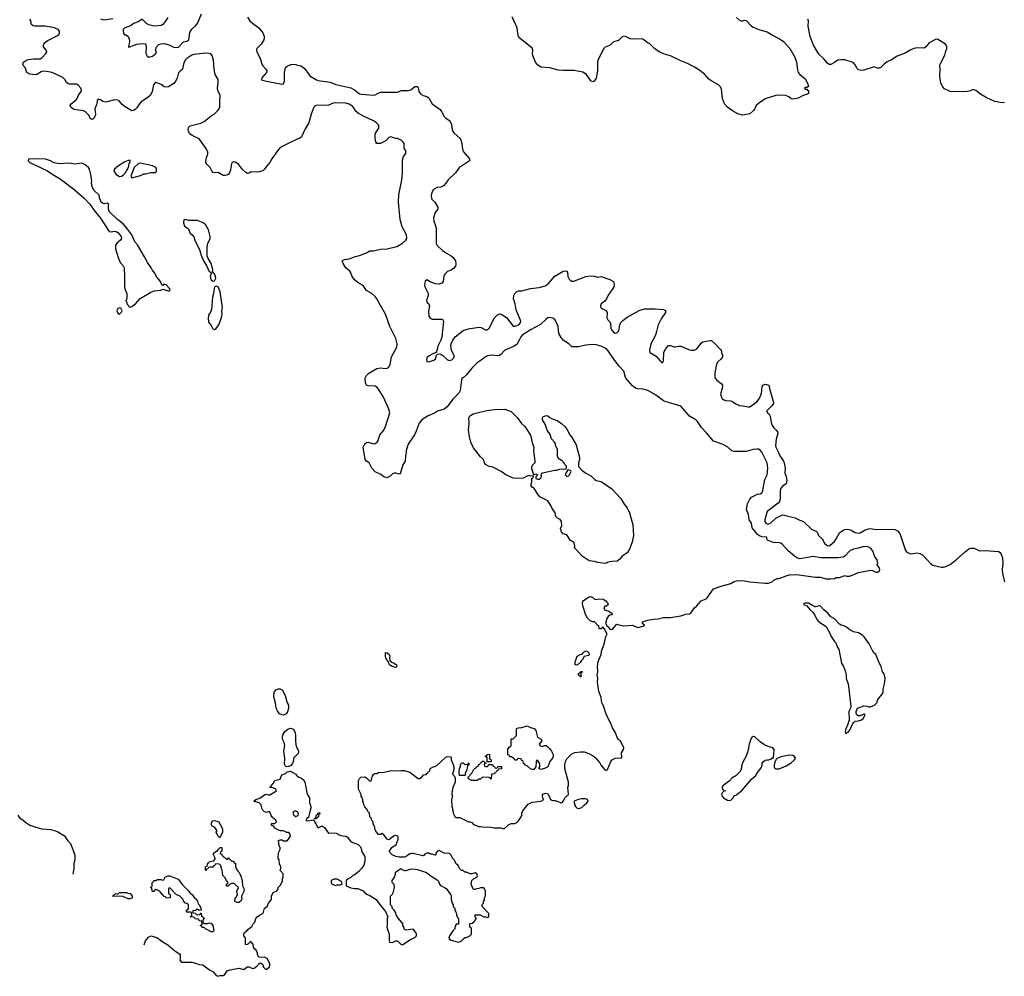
# Model space of a CAD drawing. Header units: inches. Extents: x 1793441 to 1900654, y 320892 to 470514.
# Tile 3 of 99: x 1816792 to 1828199, y 363062 to 374143. Entities that reach past the tile are written whole.
import ezdxf

# ---------------------------------------------------------------- set-up
doc = ezdxf.new("R2010")
doc.units = ezdxf.units.IN
doc.header["$MEASUREMENT"] = 0
for name, color, linetype in [('B8316', 7, 'Continuous'), ('B8317', 7, 'Continuous'), ('B8326', 7, 'Continuous'), ('B8327', 7, 'Continuous')]:
    doc.layers.add(name, color=color, linetype=linetype)

msp = doc.modelspace()

# ---------------------------------------------------------------- linework, layer by layer
at = {"layer": 'B8316', "color": 5, "elevation": 240}
for points in [[(1819850, 366088), (1819830, 366090), (1819802, 366102), (1819777, 366137), (1819764, 366170), (1819756, 366230), (1819738, 366298), (1819735, 366330), (1819742, 366358), (1819761, 366379), (1819790, 366392), (1819811, 366392), (1819836, 366376), (1819869, 366310), (1819889, 366230), (1819903, 366210), (1819908, 366190), (1819908, 366170), (1819896, 366124), (1819879, 366101)], [(1819110, 364666), (1819088, 364688), (1819068, 364730), (1819076, 364744), (1819076, 364756), (1819048, 364788), (1819023, 364803), (1819010, 364826), (1819022, 364858), (1819030, 364862), (1819050, 364865), (1819094, 364854), (1819112, 364830), (1819142, 364770), (1819142, 364730)], [(1819190, 364414), (1819202, 364418), (1819207, 364433), (1819213, 364433), (1819218, 364418), (1819230, 364414), (1819250, 364394), (1819270, 364394), (1819278, 364378), (1819294, 364370), (1819294, 364330), (1819304, 364304), (1819320, 364280), (1819332, 364270), (1819350, 364234), (1819371, 364171), (1819372, 364110), (1819391, 364070), (1819390, 364046), (1819362, 363990), (1819364, 363956), (1819350, 363928), (1819330, 363918), (1819310, 363918), (1819286, 363930), (1819288, 363970), (1819300, 363980), (1819315, 364005), (1819309, 364050), (1819326, 364090), (1819286, 364130), (1819270, 364138), (1819244, 364136), (1819218, 364122), (1819210, 364106), (1819187, 364107), (1819186, 364130), (1819202, 364138), (1819206, 364150), (1819186, 364170), (1819170, 364206), (1819146, 364230), (1819138, 364290), (1819128, 364308), (1819127, 364327), (1819118, 364350), (1819110, 364358), (1819090, 364366), (1819058, 364362), (1819053, 364347), (1819038, 364342), (1819032, 364328), (1818993, 364327), (1818978, 364322), (1818970, 364306), (1818958, 364302), (1818953, 364287), (1818946, 364290), (1818946, 364330), (1818962, 364338), (1818970, 364374), (1818982, 364378), (1818990, 364392), (1819042, 364398), (1819056, 364424), (1819058, 364430), (1819038, 364470), (1819038, 364490), (1819074, 364514), (1819086, 364514), (1819090, 364534), (1819102, 364538), (1819110, 364554), (1819130, 364554), (1819134, 364550), (1819134, 364510), (1819118, 364502), (1819114, 364490), (1819133, 364473), (1819138, 364458), (1819153, 364453), (1819158, 364438), (1819173, 364433)], [(1818870, 363826), (1818856, 363836), (1818842, 363838), (1818830, 363826), (1818798, 363822), (1818794, 363810), (1818798, 363798), (1818830, 363794), (1818838, 363778), (1818850, 363774), (1818882, 363778), (1818887, 363793), (1818894, 363794), (1818898, 363758), (1818910, 363754), (1818918, 363738), (1818934, 363730), (1818918, 363722), (1818914, 363710), (1818918, 363678), (1818930, 363674), (1818970, 363674), (1818990, 363682), (1819010, 363678), (1819031, 363649), (1819042, 363590), (1819030, 363578), (1819010, 363578), (1818946, 363610), (1818930, 363626), (1818907, 363627), (1818902, 363642), (1818886, 363646), (1818887, 363653), (1818902, 363658), (1818906, 363670), (1818902, 363702), (1818870, 363706), (1818862, 363722), (1818830, 363726), (1818810, 363746), (1818766, 363750), (1818782, 363758), (1818786, 363770), (1818782, 363802), (1818770, 363806), (1818730, 363806), (1818726, 363810), (1818726, 363830), (1818742, 363838), (1818746, 363850), (1818746, 363890), (1818727, 363907), (1818706, 363910), (1818702, 363922), (1818688, 363928), (1818686, 363950), (1818646, 363990), (1818606, 364010), (1818530, 364086), (1818518, 364082), (1818514, 364070), (1818514, 364030), (1818518, 364018), (1818534, 364010), (1818534, 363970), (1818490, 363966), (1818482, 363982), (1818467, 363987), (1818420, 364040), (1818396, 364056), (1818370, 364066), (1818358, 364062), (1818350, 364046), (1818330, 364046), (1818326, 364050), (1818322, 364082), (1818306, 364090), (1818322, 364098), (1818326, 364110), (1818326, 364150), (1818342, 364158), (1818346, 364170), (1818370, 364171), (1818390, 364182), (1818430, 364182), (1818450, 364174), (1818462, 364178), (1818478, 364210), (1818510, 364224), (1818530, 364225), (1818626, 364186), (1818680, 364120), (1818752, 364050), (1818765, 364025), (1818790, 364011), (1818815, 363975), (1818830, 363962), (1818850, 363932), (1818860, 363900), (1818871, 363890), (1818890, 363854), (1818893, 363827)], [(1818050, 363958), (1817987, 363987), (1817869, 363990), (1817882, 363998), (1817886, 364010), (1817910, 364022), (1817930, 364014), (1817950, 364032), (1818030, 364032), (1818044, 364024), (1818070, 364022), (1818077, 364017), (1818094, 363990), (1818094, 363970), (1818090, 363966), (1818070, 363958)]]:
    msp.add_lwpolyline(points, close=True, dxfattribs=at)
for points in [[(1820000, 365624), (1819965, 365590), (1819964, 365564), (1819954, 365526), (1819930, 365502), (1819890, 365488), (1819870, 365498), (1819860, 365520), (1819864, 365590), (1819853, 365670), (1819865, 365735), (1819857, 365770), (1819838, 365810), (1819835, 365830), (1819842, 365858), (1819864, 365896), (1819897, 365923), (1819930, 365936), (1819963, 365923), (1819984, 365884), (1819989, 365850), (1819986, 365790), (1819990, 365745), (1820000, 365722)], [(1818235, 363425), (1818249, 363471), (1818283, 363517), (1818310, 363531), (1818382, 363510), (1818450, 363461), (1818510, 363425), (1818590, 363358), (1818642, 363322), (1818651, 363310), (1818651, 363270), (1818646, 363250), (1818666, 363226), (1818785, 363225), (1818830, 363216), (1818870, 363199), (1818914, 363194), (1818990, 363138), (1819035, 363115), (1819070, 363072), (1819090, 363062), (1819110, 363071), (1819148, 363072), (1819170, 363082), (1819196, 363124), (1819230, 363136), (1819330, 363155), (1819390, 363142), (1819410, 363162), (1819430, 363172), (1819450, 363171), (1819490, 363151), (1819510, 363156), (1819540, 363180), (1819570, 363214), (1819590, 363214), (1819614, 363190), (1819614, 363170), (1819634, 363150), (1819650, 363142), (1819656, 363144), (1819686, 363170), (1819688, 363190), (1819688, 363210), (1819658, 363270), (1819630, 363282), (1819590, 363278), (1819562, 363282), (1819548, 363310), (1819548, 363330), (1819530, 363366), (1819516, 363376), (1819500, 363400), (1819495, 363435), (1819470, 363466), (1819458, 363462), (1819453, 363447), (1819438, 363442), (1819432, 363428), (1819408, 363430), (1819407, 363507), (1819388, 363530), (1819389, 363550), (1819398, 363570), (1819410, 363582), (1819428, 363592), (1819436, 363604), (1819480, 363640), (1819498, 363670), (1819518, 363690), (1819529, 363730), (1819542, 363750), (1819570, 363771), (1819609, 363791), (1819616, 363804), (1819629, 363850), (1819658, 363870), (1819675, 363910), (1819708, 363950), (1819708, 363990), (1819730, 364034), (1819766, 364050), (1819786, 364070), (1819786, 364090), (1819810, 364114), (1819836, 364164), (1819838, 364190), (1819846, 364210), (1819846, 364250), (1819808, 364288), (1819818, 364310), (1819818, 364330), (1819803, 364363), (1819798, 364410), (1819788, 364430), (1819789, 364491), (1819808, 364530), (1819809, 364550), (1819795, 364590), (1819795, 364615), (1819788, 364630), (1819810, 364642), (1819830, 364642), (1819850, 364632), (1819890, 364632), (1819908, 364650), (1819928, 364690), (1819927, 364707), (1819910, 364726), (1819888, 364728), (1819850, 364748), (1819812, 364748), (1819790, 364755), (1819756, 364776), (1819730, 364806), (1819710, 364808), (1819709, 364831), (1819747, 364833), (1819766, 364850), (1819758, 364870), (1819721, 364901), (1819705, 364925), (1819690, 364966), (1819670, 364966), (1819650, 364958), (1819630, 364966), (1819610, 364986), (1819598, 365010), (1819588, 365048), (1819566, 365070), (1819506, 365090), (1819526, 365110), (1819574, 365126), (1819630, 365165), (1819650, 365171), (1819670, 365165), (1819690, 365165), (1819766, 365210), (1819754, 365234), (1819710, 365248), (1819688, 365248), (1819687, 365253), (1819702, 365258), (1819706, 365270), (1819730, 365294), (1819746, 365330), (1819810, 365345), (1819830, 365394), (1819870, 365412), (1819890, 365432), (1819930, 365438), (1819990, 365402), (1820000, 365393)], [(1816771, 364930), (1816795, 364895), (1816832, 364870), (1816862, 364842), (1816910, 364811), (1816990, 364785), (1817050, 364771), (1817150, 364761), (1817206, 364746), (1817234, 364734), (1817311, 364691), (1817350, 364632), (1817380, 364600), (1817431, 364470), (1817431, 364410), (1817421, 364370), (1817421, 364310), (1817408, 364246)], [(1820000, 364973), (1819990, 364977), (1819966, 364970), (1819955, 364950), (1819967, 364930), (1819990, 364914), (1820000, 364916)]]:
    msp.add_lwpolyline(points, dxfattribs=at)
at = {"layer": 'B8317', "color": 5}
for points, elevation in [([(1820000, 372754), (1819902, 372710), (1819810, 372662), (1819777, 372623), (1819712, 372530), (1819691, 372489), (1819645, 372435), (1819630, 372410), (1819610, 372392), (1819570, 372380), (1819530, 372377), (1819479, 372381), (1819464, 372376), (1819450, 372365), (1819430, 372360), (1819410, 372372), (1819370, 372410), (1819325, 372470), (1819290, 372493), (1819270, 372498), (1819252, 372488), (1819245, 372475), (1819236, 372404), (1819224, 372370), (1819208, 372352), (1819190, 372342), (1819170, 372337), (1819150, 372339), (1819090, 372372), (1819050, 372370), (1819030, 372375), (1819023, 372383), (1818998, 372430), (1818960, 372470), (1818950, 372490), (1818951, 372530), (1818971, 372591), (1818971, 372610), (1818953, 372650), (1818870, 372762), (1818790, 372802), (1818762, 372822), (1818746, 372847), (1818742, 372870), (1818746, 372893), (1818768, 372912), (1818890, 372945), (1818930, 372965), (1819010, 373029), (1819045, 373050), (1819089, 373090), (1819104, 373110), (1819109, 373131), (1819109, 373209), (1819116, 373250), (1819114, 373270), (1819093, 373313), (1819085, 373345), (1819091, 373411), (1819090, 373450), (1819058, 373510), (1819046, 373570), (1819036, 373676), (1819021, 373730), (1819006, 373746), (1818990, 373753), (1818950, 373756), (1818810, 373741), (1818786, 373734), (1818730, 373695), (1818707, 373670), (1818688, 373630), (1818678, 373570), (1818650, 373549), (1818633, 373527), (1818615, 373465), (1818595, 373425), (1818577, 373403), (1818516, 373364), (1818490, 373360), (1818467, 373367), (1818430, 373393), (1818392, 373410), (1818370, 373415), (1818356, 373410), (1818344, 373390), (1818326, 373310), (1818308, 373270), (1818278, 373242), (1818199, 373190), (1818181, 373170), (1818150, 373124), (1818130, 373104), (1818110, 373092), (1818090, 373089), (1818013, 373133), (1817981, 373161), (1817944, 373204), (1817930, 373212), (1817890, 373215), (1817790, 373187), (1817755, 373195), (1817730, 373216), (1817710, 373221), (1817690, 373209), (1817685, 373170), (1817663, 373110), (1817670, 373050), (1817665, 373030), (1817650, 373000), (1817630, 372987), (1817610, 372999), (1817595, 373035), (1817556, 373076), (1817530, 373086), (1817424, 373104), (1817409, 373110), (1817384, 373130), (1817378, 373150), (1817389, 373170), (1817443, 373210), (1817457, 373230), (1817474, 373270), (1817506, 373310), (1817509, 373330), (1817501, 373350), (1817470, 373385), (1817450, 373396), (1817370, 373395), (1817350, 373404), (1817336, 373416), (1817315, 373450), (1817290, 373475), (1817169, 373530), (1817104, 373544), (1817070, 373546), (1817042, 373538), (1816990, 373510), (1816970, 373505), (1816910, 373511), (1816874, 373530), (1816854, 373590), (1816837, 373610), (1816830, 373629), (1816838, 373650), (1816850, 373664), (1816890, 373683), (1816951, 373689), (1817030, 373689), (1817050, 373701), (1817096, 373750), (1817106, 373770), (1817099, 373790), (1817068, 373830), (1817066, 373850), (1817075, 373870), (1817110, 373898), (1817224, 373956), (1817244, 373970), (1817255, 373990), (1817253, 374010), (1817237, 374030), (1817197, 374050), (1817090, 374070), (1817010, 374067), (1816969, 374070), (1816950, 374074), (1816928, 374088), (1816920, 374130), (1816910, 374150)], 240), ([(1817730, 374152), (1817770, 374141), (1817870, 374157)], 240), ([(1818510, 374170), (1818471, 374109), (1818450, 374088), (1818430, 374077), (1818348, 374068), (1818290, 374085), (1818260, 374100), (1818210, 374150), (1818163, 374117), (1818110, 374100), (1818083, 374077), (1818057, 374063), (1818009, 374050), (1817990, 374030), (1817990, 374006), (1818000, 373980), (1818008, 373968), (1818027, 373967), (1818049, 373949), (1818062, 373922), (1818064, 373890), (1818057, 373843), (1818050, 373828), (1818069, 373829), (1818150, 373860), (1818210, 373869), (1818244, 373864), (1818253, 373853), (1818257, 373830), (1818255, 373750), (1818270, 373719), (1818290, 373709), (1818330, 373721), (1818371, 373750), (1818376, 373770), (1818366, 373790), (1818376, 373830), (1818405, 373855), (1818430, 373865), (1818470, 373869), (1818530, 373849), (1818568, 373828), (1818590, 373822), (1818630, 373827), (1818690, 373885), (1818730, 373894), (1818750, 373909), (1818764, 373996), (1818786, 374034), (1818830, 374073), (1818850, 374098), (1818897, 374210)], 220), ([(1819432, 374172), (1819460, 374130), (1819490, 374102), (1819561, 374050), (1819610, 373990), (1819624, 373950), (1819626, 373930), (1819621, 373910), (1819590, 373860), (1819538, 373810), (1819534, 373790), (1819539, 373770), (1819576, 373696), (1819596, 373630), (1819608, 373608), (1819643, 373570), (1819654, 373550), (1819650, 373530), (1819598, 373470), (1819594, 373450), (1819604, 373444), (1819650, 373430), (1819790, 373403), (1819830, 373397), (1819850, 373401), (1819860, 373430), (1819860, 373530), (1819871, 373590), (1819890, 373605), (1819934, 373626), (1819951, 373629), (1819990, 373625), (1820000, 373622)], 220)]:
    msp.add_lwpolyline(points, dxfattribs=dict(at, elevation=elevation))
at = {"layer": 'B8317', "color": 5, "elevation": 260}
for points in [[(1816990, 372532), (1816893, 372527), (1816891, 372510), (1816911, 372490), (1817114, 372394), (1817177, 372350), (1817261, 372301), (1817421, 372181), (1817537, 372077), (1817605, 372005), (1817660, 371930), (1817730, 371845), (1817820, 371700), (1817830, 371690), (1817850, 371685), (1817890, 371693), (1817910, 371690), (1817930, 371677), (1817967, 371630), (1817971, 371610), (1817959, 371590), (1817923, 371557), (1817902, 371530), (1817902, 371490), (1817931, 371390), (1817956, 371330), (1817992, 371292), (1818001, 371270), (1818007, 371170), (1818008, 371048), (1818014, 371014), (1818032, 370970), (1818034, 370950), (1818034, 370910), (1818024, 370896), (1818022, 370882), (1818034, 370870), (1818034, 370850), (1818053, 370833), (1818058, 370818), (1818070, 370814), (1818090, 370822), (1818135, 370850), (1818186, 370914), (1818310, 370988), (1818350, 371003), (1818426, 371010), (1818450, 371022), (1818516, 371004), (1818530, 371002), (1818535, 371010), (1818529, 371030), (1818490, 371073), (1818462, 371078), (1818450, 371066), (1818430, 371086), (1818422, 371110), (1818381, 371161), (1818355, 371210), (1818326, 371246), (1818316, 371270), (1818273, 371330), (1818238, 371398), (1818155, 371535), (1818124, 371570), (1818091, 371650), (1818035, 371730), (1817990, 371778), (1817924, 371830), (1817830, 371921), (1817820, 371950), (1817821, 372010), (1817810, 372017), (1817770, 372009), (1817750, 372017), (1817737, 372030), (1817720, 372070), (1817711, 372111), (1817652, 372170), (1817632, 372210), (1817624, 372250), (1817627, 372270), (1817618, 372350), (1817602, 372410), (1817590, 372430), (1817550, 372464), (1817510, 372480), (1817430, 372471), (1817370, 372480), (1817250, 372472), (1817190, 372487), (1817150, 372510), (1817090, 372527)], [(1818070, 372514), (1818050, 372513), (1818010, 372496), (1817938, 372450), (1817891, 372410), (1817882, 372390), (1817911, 372350), (1817950, 372327), (1817970, 372331), (1817990, 372343), (1818014, 372366), (1818030, 372391), (1818051, 372430), (1818062, 372478), (1818070, 372494)], [(1818190, 372481), (1818170, 372477), (1818120, 372430), (1818078, 372330), (1818090, 372312), (1818150, 372326), (1818190, 372338), (1818230, 372358), (1818250, 372358), (1818312, 372372), (1818367, 372373), (1818376, 372384), (1818378, 372410), (1818368, 372430), (1818332, 372452)], [(1818710, 371828), (1818694, 371826), (1818691, 371790), (1818701, 371750), (1818743, 371723), (1818766, 371670), (1818791, 371650), (1818808, 371628), (1818821, 371590), (1818879, 371470), (1818894, 371414), (1818921, 371350), (1818957, 371297), (1818988, 371228), (1819014, 371210), (1818999, 371170), (1819001, 371150), (1819010, 371131), (1819030, 371116), (1819050, 371118), (1819065, 371150), (1819061, 371170), (1819050, 371198), (1819027, 371227), (1819029, 371250), (1819010, 371318), (1818976, 371376), (1818965, 371405), (1818963, 371510), (1818973, 371550), (1818998, 371610), (1818999, 371630), (1818979, 371710), (1818943, 371770), (1818910, 371795), (1818890, 371803), (1818850, 371816), (1818750, 371819)], [(1819070, 371058), (1819052, 371048), (1819046, 371034), (1819038, 370970), (1819027, 370930), (1819013, 370790), (1819003, 370757), (1818984, 370730), (1818974, 370690), (1818981, 370641), (1819010, 370602), (1819030, 370562), (1819050, 370556), (1819070, 370565), (1819099, 370610), (1819130, 370692), (1819138, 370730), (1819135, 370770), (1819141, 370810), (1819116, 370990), (1819090, 371048)], [(1817950, 370806), (1817930, 370798), (1817918, 370770), (1817930, 370742), (1817950, 370734), (1817970, 370754), (1817978, 370770), (1817962, 370802)]]:
    msp.add_lwpolyline(points, close=True, dxfattribs=at)
at = {"layer": 'B8326', "color": 5}
for points, elevation in [([(1820000, 365393), (1820025, 365370), (1820057, 365357), (1820079, 365339), (1820095, 365310), (1820121, 365170), (1820148, 365128), (1820150, 365074), (1820163, 365030), (1820163, 365010), (1820152, 364972), (1820143, 364917), (1820137, 364903), (1820118, 364890), (1820108, 364868), (1820130, 364864), (1820194, 364874), (1820194, 364870), (1820205, 364865), (1820210, 364842), (1820226, 364826), (1820242, 364790), (1820250, 364782), (1820290, 364802), (1820300, 364800), (1820324, 364784), (1820370, 364722), (1820444, 364724), (1820460, 364720), (1820510, 364692), (1820570, 364685), (1820590, 364672), (1820622, 364630), (1820650, 364611), (1820712, 364590), (1820740, 364560), (1820752, 364530), (1820752, 364510), (1820792, 364450), (1820792, 364392), (1820778, 364350), (1820751, 364309), (1820722, 364278), (1820665, 364235), (1820650, 364228), (1820630, 364208), (1820592, 364188), (1820574, 364170), (1820574, 364110), (1820630, 364085), (1820670, 364078), (1820710, 364078), (1820770, 364052), (1820792, 364030), (1820822, 364010), (1820850, 363998), (1820922, 363950), (1820970, 363882), (1820997, 363857), (1821010, 363834), (1821030, 363814), (1821058, 363750), (1821051, 363730), (1821051, 363670), (1821046, 363630), (1821071, 363550), (1821073, 363473), (1821078, 363458), (1821110, 363454), (1821148, 363472), (1821170, 363474), (1821210, 363432), (1821230, 363431), (1821250, 363441), (1821310, 363485), (1821370, 363512), (1821388, 363532), (1821389, 363550), (1821382, 363570), (1821350, 363609), (1821270, 363598), (1821250, 363606), (1821242, 363630), (1821229, 363650), (1821229, 363670), (1821223, 363683), (1821175, 363735), (1821155, 363775), (1821150, 363798), (1821130, 363828), (1821106, 363850), (1821106, 363870), (1821086, 363890), (1821086, 363990), (1821110, 364014), (1821118, 364030), (1821135, 364090), (1821130, 364126), (1821108, 364150), (1821108, 364172), (1821135, 364210), (1821146, 364250), (1821146, 364270), (1821170, 364282), (1821183, 364297), (1821209, 364311), (1821220, 364300), (1821250, 364287), (1821270, 364287), (1821315, 364305), (1821348, 364308), (1821399, 364299), (1821506, 364266), (1821570, 364216), (1821630, 364181), (1821644, 364164), (1821656, 364130), (1821670, 364111), (1821710, 364096), (1821737, 364077), (1821770, 364025), (1821786, 364006), (1821791, 363990), (1821791, 363950), (1821802, 363910), (1821814, 363890), (1821814, 363870), (1821832, 363852), (1821833, 363833), (1821844, 363804), (1821854, 363790), (1821854, 363770), (1821864, 363744), (1821874, 363730), (1821874, 363670), (1821870, 363666), (1821850, 363666), (1821833, 363627), (1821832, 363610), (1821810, 363588), (1821771, 363530), (1821765, 363505), (1821772, 363492), (1821790, 363482), (1821870, 363458), (1821906, 363470), (1821948, 363512), (1821967, 363513), (1821990, 363522), (1822006, 363530), (1822026, 363550), (1822026, 363610), (1822022, 363622), (1822006, 363630), (1822006, 363670), (1822010, 363674), (1822042, 363678), (1822046, 363690), (1822062, 363698), (1822066, 363710), (1822086, 363730), (1822068, 363748), (1822070, 363774), (1822127, 363773), (1822170, 363752), (1822190, 363752), (1822210, 363742), (1822227, 363753), (1822228, 363790), (1822148, 363870), (1822148, 363892), (1822166, 363910), (1822166, 363930), (1822176, 363944), (1822178, 363970), (1822187, 363993), (1822188, 364050), (1822176, 364076), (1822170, 364086), (1822130, 364086), (1822110, 364078), (1822084, 364076), (1822070, 364066), (1822050, 364066), (1822029, 364109), (1822024, 364130), (1822029, 364170), (1822049, 364191), (1822088, 364210), (1822094, 364230), (1822089, 364249), (1822070, 364262), (1822030, 364249), (1822010, 364248), (1821970, 364268), (1821948, 364268), (1821930, 364286), (1821910, 364286), (1821886, 364310), (1821870, 364346), (1821846, 364370), (1821830, 364406), (1821810, 364426), (1821788, 364468), (1821770, 364486), (1821709, 364489), (1821650, 364518), (1821634, 364510), (1821614, 364490), (1821614, 364470), (1821610, 364466), (1821588, 364468), (1821570, 364478), (1821550, 364478), (1821530, 364488), (1821510, 364488), (1821485, 364475), (1821470, 364458), (1821462, 364458), (1821350, 364484), (1821330, 364484), (1821310, 364482), (1821270, 364449), (1821250, 364444), (1821190, 364444), (1821149, 364449), (1821106, 364470), (1821068, 364510), (1821080, 364520), (1821104, 364556), (1821153, 364587), (1821176, 364650), (1821176, 364676), (1821164, 364690), (1821150, 364694), (1821130, 364690), (1821070, 364644), (1821049, 364650), (1821010, 364702), (1820990, 364718), (1820970, 364706), (1820950, 364706), (1820926, 364730), (1820908, 364768), (1820907, 364787), (1820896, 364816), (1820886, 364830), (1820886, 364850), (1820866, 364870), (1820866, 364890), (1820848, 364908), (1820846, 364950), (1820826, 364970), (1820816, 364996), (1820790, 365026), (1820778, 365050), (1820776, 365076), (1820768, 365088), (1820767, 365107), (1820756, 365136), (1820748, 365148), (1820747, 365167), (1820718, 365230), (1820718, 365330), (1820730, 365354), (1820746, 365370), (1820790, 365372), (1820810, 365362), (1820850, 365322), (1820866, 365330), (1820868, 365350), (1820880, 365380), (1820896, 365404), (1820910, 365412), (1820930, 365412), (1820950, 365422), (1821015, 365425), (1821095, 365445), (1821190, 365443), (1821210, 365446), (1821250, 365445), (1821310, 365425), (1821410, 365352), (1821427, 365353), (1821460, 365380), (1821470, 365394), (1821502, 365398), (1821507, 365413), (1821522, 365418), (1821527, 365433), (1821542, 365438), (1821549, 365471), (1821586, 365490), (1821619, 365501), (1821730, 365599), (1821750, 365607), (1821784, 365604), (1821791, 365591), (1821791, 365570), (1821815, 365515), (1821821, 365490), (1821821, 365459), (1821805, 365405), (1821825, 365385), (1821836, 365356), (1821835, 365310), (1821811, 365250), (1821801, 365210), (1821798, 365170), (1821805, 365150), (1821796, 365110), (1821798, 365030), (1821805, 365010), (1821805, 364990), (1821812, 364970), (1821812, 364950), (1821832, 364912), (1821850, 364902), (1821890, 364902), (1821990, 364852), (1822010, 364852), (1822030, 364842), (1822050, 364822), (1822110, 364798), (1822130, 364798), (1822152, 364792), (1822250, 364791), (1822290, 364782), (1822370, 364782), (1822390, 364774), (1822410, 364774), (1822460, 364820), (1822490, 364831), (1822530, 364832), (1822550, 364842), (1822570, 364862), (1822602, 364910), (1822609, 364930), (1822609, 364951), (1822620, 364980), (1822683, 365057), (1822730, 365079), (1822829, 365091), (1822866, 365110), (1822858, 365118), (1822848, 365150), (1822849, 365171), (1822890, 365183), (1822910, 365176), (1822926, 365150), (1822937, 365117), (1822946, 365106), (1822970, 365098), (1822997, 365097), (1823070, 365072), (1823080, 365080), (1823096, 365104), (1823106, 365130), (1823130, 365154), (1823142, 365158), (1823148, 365172), (1823144, 365250), (1823149, 365271), (1823149, 365310), (1823109, 365470), (1823109, 365511), (1823116, 365550), (1823130, 365581), (1823190, 365639), (1823224, 365656), (1823290, 365664), (1823330, 365661), (1823384, 365644), (1823437, 365617), (1823458, 365598), (1823514, 365534), (1823530, 365505), (1823570, 365452), (1823590, 365445), (1823603, 365457), (1823639, 365550), (1823655, 365570), (1823690, 365587), (1823766, 365594), (1823764, 365650), (1823788, 365690), (1823789, 365710), (1823753, 365790), (1823727, 365807), (1823712, 365832), (1823692, 365890), (1823660, 365940), (1823632, 366010), (1823608, 366048), (1823581, 366110), (1823554, 366194), (1823536, 366230), (1823527, 366290), (1823503, 366363), (1823487, 366470), (1823489, 366510), (1823483, 366550), (1823490, 366590), (1823487, 366650), (1823492, 366708), (1823529, 366790), (1823533, 366830), (1823565, 366910), (1823583, 366997), (1823598, 367030), (1823580, 367060), (1823576, 367076), (1823550, 367106), (1823538, 367102), (1823530, 367086), (1823510, 367086), (1823506, 367090), (1823502, 367122), (1823490, 367126), (1823460, 367160), (1823450, 367169), (1823429, 367169), (1823400, 367180), (1823369, 367210), (1823350, 367246), (1823315, 367355), (1823312, 367390), (1823316, 367404), (1823325, 367415), (1823390, 367457), (1823410, 367461), (1823430, 367452), (1823450, 367431), (1823467, 367427), (1823510, 367436), (1823552, 367430), (1823582, 367410), (1823602, 367390), (1823610, 367366), (1823592, 367348), (1823570, 367348), (1823558, 367330), (1823570, 367305), (1823610, 367294), (1823652, 367270), (1823654, 367250), (1823630, 367244), (1823610, 367229), (1823594, 367206), (1823583, 367170), (1823584, 367144), (1823598, 367118), (1823611, 367110), (1823630, 367082), (1823650, 367078), (1823658, 367082), (1823710, 367142), (1823732, 367132), (1823790, 367123), (1823890, 367131), (1823950, 367104), (1823970, 367106), (1824010, 367119), (1824029, 367130), (1824008, 367150), (1824008, 367170), (1824070, 367187), (1824130, 367201), (1824190, 367203), (1824250, 367218), (1824330, 367220), (1824450, 367239), (1824510, 367256), (1824550, 367261), (1824570, 367278), (1824609, 367330), (1824632, 367348), (1824686, 367410), (1824744, 367436), (1824755, 367445), (1824830, 367550), (1824930, 367585), (1825030, 367611), (1825070, 367634), (1825097, 367643), (1825150, 367648), (1825190, 367645), (1825250, 367631), (1825430, 367615), (1825465, 367615), (1825509, 367631), (1825530, 367651), (1825566, 367670), (1825590, 367671), (1825670, 367701), (1825710, 367711), (1825790, 367715), (1826010, 367686), (1826070, 367686), (1826130, 367665), (1826190, 367666), (1826230, 367672), (1826250, 367682), (1826290, 367682), (1826350, 367705), (1826370, 367698), (1826410, 367698), (1826510, 367738), (1826650, 367765), (1826670, 367762), (1826710, 367745), (1826730, 367745), (1826750, 367754), (1826755, 367770), (1826754, 367790), (1826726, 367830), (1826735, 367850), (1826727, 367873), (1826727, 367887), (1826700, 367920), (1826675, 367990), (1826650, 368022), (1826618, 368038), (1826570, 368041), (1826510, 368023), (1826450, 368011), (1826410, 367990), (1826352, 367928), (1826330, 367918), (1826269, 367911), (1826070, 367910), (1825990, 367926), (1825830, 367899), (1825804, 367904), (1825767, 367927), (1825695, 367990), (1825630, 368064), (1825610, 368079), (1825590, 368085), (1825526, 368086), (1825482, 368102), (1825456, 368116), (1825448, 368130), (1825448, 368150), (1825390, 368154), (1825363, 368163), (1825341, 368181), (1825279, 368259), (1825269, 368310), (1825244, 368350), (1825235, 368410), (1825213, 368470), (1825224, 368536), (1825250, 368591), (1825269, 368611), (1825307, 368633), (1825334, 368646), (1825370, 368652), (1825390, 368661), (1825398, 368670), (1825423, 368817), (1825450, 368870), (1825460, 368950), (1825453, 369010), (1825390, 369134), (1825370, 369155), (1825350, 369169), (1825330, 369169), (1825290, 369164), (1825210, 369143), (1825070, 369141), (1825044, 369150), (1824994, 369190), (1824941, 369221), (1824830, 369261), (1824750, 369356), (1824690, 369420), (1824646, 369490), (1824624, 369510), (1824553, 369550), (1824450, 369665), (1824270, 369719), (1824250, 369729), (1824158, 369798), (1824069, 369849), (1824010, 369864), (1823950, 369867), (1823930, 369872), (1823890, 369902), (1823815, 369990), (1823812, 370000)], 240), ([(1821932, 370000), (1821919, 369990), (1821910, 369970), (1821893, 369847), (1821881, 369819), (1821810, 369749), (1821743, 369657), (1821710, 369633), (1821631, 369610), (1821596, 369584), (1821525, 369555), (1821450, 369510), (1821419, 369470), (1821385, 369375), (1821365, 369335), (1821293, 369227), (1821279, 369190), (1821271, 369151), (1821271, 369129), (1821261, 369090), (1821258, 369030), (1821230, 368986), (1821198, 368882), (1821190, 368878), (1821150, 368889), (1821130, 368889), (1821110, 368881), (1821083, 368857), (1821050, 368835), (1821010, 368849), (1820974, 368874), (1820910, 368906), (1820870, 368949), (1820841, 369010), (1820809, 369030), (1820793, 369050), (1820773, 369190), (1820790, 369231), (1820810, 369245), (1820830, 369248), (1820890, 369229), (1820910, 369234), (1820932, 369248), (1820944, 369270), (1820965, 369335), (1821010, 369390), (1821028, 369430), (1821079, 369590), (1821070, 369630), (1821006, 369770), (1820950, 369863), (1820930, 369888), (1820910, 369898), (1820830, 369903), (1820811, 369911), (1820798, 369938), (1820795, 369990), (1820800, 370000)], 240), ([(1824847, 370000), (1824850, 369990), (1824867, 369967), (1824918, 369930), (1824934, 369910), (1824930, 369870), (1824910, 369810), (1824922, 369770), (1824930, 369756), (1824950, 369739), (1824972, 369732), (1825030, 369727), (1825050, 369720), (1825090, 369692), (1825130, 369675), (1825172, 369672), (1825230, 369657), (1825250, 369657), (1825330, 369717), (1825357, 369750), (1825386, 369815), (1825393, 369890), (1825402, 369910), (1825430, 369920), (1825469, 369910), (1825477, 369870), (1825526, 369710), (1825519, 369690), (1825504, 369670), (1825444, 369610), (1825456, 369590), (1825474, 369574), (1825486, 369550), (1825498, 369478), (1825510, 369443), (1825530, 369414), (1825557, 369390), (1825572, 369370), (1825575, 369350), (1825557, 369283), (1825547, 369210), (1825552, 369190), (1825579, 369139), (1825598, 369090), (1825636, 369036), (1825647, 369010), (1825660, 368950), (1825657, 368890), (1825671, 368850), (1825678, 368810), (1825672, 368768), (1825630, 368741), (1825607, 368710), (1825601, 368679), (1825601, 368590), (1825596, 368564), (1825578, 368542), (1825450, 368445), (1825426, 368350), (1825424, 368330), (1825437, 368310), (1825450, 368304), (1825470, 368304), (1825490, 368313), (1825550, 368370), (1825630, 368406), (1825650, 368405), (1825774, 368374), (1825830, 368345), (1825871, 368331), (1825970, 368239), (1826018, 368218), (1826030, 368205), (1826047, 368170), (1826088, 368128), (1826119, 368070), (1826150, 368051), (1826170, 368050), (1826183, 368057), (1826230, 368098), (1826252, 368128), (1826290, 368198), (1826330, 368231), (1826350, 368239), (1826370, 368243), (1826399, 368239), (1826424, 368230), (1826470, 368202), (1826510, 368194), (1826530, 368200), (1826587, 368233), (1826630, 368247), (1826650, 368248), (1826710, 368238), (1826890, 368243), (1826930, 368239), (1826962, 368222), (1826990, 368190), (1827053, 367993), (1827070, 367975), (1827110, 367955), (1827190, 367969), (1827221, 367961), (1827250, 367943), (1827350, 367836), (1827370, 367823), (1827470, 367803), (1827490, 367801), (1827510, 367805), (1827570, 367832), (1827650, 367896), (1827750, 367984), (1827788, 368012), (1827810, 368020), (1827850, 368020), (1827911, 367991), (1827975, 367995), (1828130, 367983), (1828150, 367970), (1828158, 367958), (1828179, 367910), (1828183, 367850), (1828172, 367770), (1828176, 367730), (1828201, 367630)], 220), ([(1820000, 365722), (1820023, 365670), (1820023, 365657), (1820018, 365642), (1820000, 365624)], 240), ([(1820000, 364916), (1820010, 364919), (1820019, 364930), (1820021, 364950), (1820010, 364969), (1820000, 364973)], 240)]:
    msp.add_lwpolyline(points, dxfattribs=dict(at, elevation=elevation))
at = {"layer": 'B8326', "color": 5, "elevation": 240}
for points in [[(1822750, 368872), (1822770, 368882), (1822794, 368870), (1822773, 368847), (1822772, 368830), (1822790, 368821), (1822810, 368821), (1822830, 368838), (1822839, 368850), (1822835, 368870), (1822842, 368890), (1822850, 368896), (1822990, 368926), (1823010, 368926), (1823050, 368938), (1823118, 368942), (1823126, 368950), (1823126, 368970), (1823110, 368986), (1823094, 369014), (1823075, 369035), (1823038, 369058), (1823022, 369082), (1823021, 369170), (1822998, 369210), (1822998, 369230), (1822988, 369250), (1822954, 369290), (1822937, 369337), (1822903, 369390), (1822878, 369458), (1822849, 369510), (1822848, 369532), (1822855, 369545), (1822870, 369552), (1822890, 369558), (1822910, 369555), (1822934, 369534), (1822960, 369520), (1823019, 369499), (1823070, 369466), (1823110, 369426), (1823137, 369390), (1823160, 369340), (1823186, 369310), (1823237, 369217), (1823279, 369070), (1823278, 369050), (1823265, 369010), (1823267, 368967), (1823306, 368925), (1823351, 368890), (1823410, 368859), (1823456, 368816), (1823470, 368807), (1823530, 368795), (1823650, 368710), (1823755, 368595), (1823793, 368533), (1823830, 368487), (1823857, 368430), (1823895, 368290), (1823904, 368170), (1823888, 368090), (1823857, 368010), (1823830, 367969), (1823771, 367930), (1823746, 367894), (1823712, 367870), (1823650, 367869), (1823610, 367859), (1823590, 367849), (1823570, 367844), (1823490, 367857), (1823450, 367869), (1823390, 367873), (1823310, 367929), (1823230, 368015), (1823221, 368030), (1823224, 368050), (1823213, 368090), (1823174, 368110), (1823130, 368175), (1823090, 368189), (1823069, 368210), (1823058, 368250), (1823074, 368286), (1823069, 368330), (1823054, 368355), (1823022, 368370), (1823004, 368390), (1822995, 368430), (1822960, 368480), (1822949, 368510), (1822918, 368558), (1822909, 368569), (1822818, 368618), (1822789, 368650), (1822755, 368710), (1822730, 368729), (1822715, 368750), (1822726, 368790), (1822726, 368830), (1822742, 368838), (1822746, 368850), (1822738, 368858), (1822710, 368855), (1822690, 368862), (1822680, 368860), (1822626, 368834), (1822550, 368829), (1822510, 368834), (1822422, 368870), (1822370, 368909), (1822290, 368953), (1822263, 368963), (1822230, 368967), (1822189, 368990), (1822176, 369010), (1822164, 369050), (1822130, 369079), (1822050, 369185), (1822018, 369250), (1822002, 369310), (1821990, 369390), (1821999, 369470), (1821996, 369530), (1822007, 369553), (1822044, 369576), (1822090, 369590), (1822204, 369616), (1822292, 369628), (1822411, 369631), (1822485, 369605), (1822506, 369586), (1822557, 369537), (1822606, 369466), (1822645, 369430), (1822711, 369330), (1822732, 369232), (1822748, 369190), (1822745, 369150), (1822758, 369030), (1822758, 369010), (1822726, 368974), (1822723, 368950), (1822742, 368882)], [(1823150, 368928), (1823134, 368926), (1823134, 368914), (1823122, 368898), (1823111, 368870), (1823130, 368851), (1823150, 368859), (1823163, 368870), (1823182, 368910), (1823178, 368918)], [(1825930, 367386), (1825890, 367386), (1825878, 367382), (1825874, 367370), (1825910, 367354), (1825945, 367310), (1825979, 367279), (1825997, 367257), (1826031, 367190), (1826051, 367170), (1826135, 367115), (1826182, 367030), (1826185, 367010), (1826230, 366942), (1826246, 366926), (1826267, 366870), (1826281, 366850), (1826311, 366690), (1826336, 366650), (1826359, 366590), (1826367, 366550), (1826366, 366510), (1826388, 366450), (1826421, 366190), (1826418, 366170), (1826398, 366130), (1826401, 366030), (1826381, 365970), (1826361, 365930), (1826354, 365894), (1826358, 365878), (1826370, 365874), (1826375, 365885), (1826390, 365892), (1826410, 365912), (1826439, 365981), (1826456, 366004), (1826470, 366016), (1826510, 366021), (1826538, 366030), (1826562, 366050), (1826586, 366090), (1826578, 366098), (1826570, 366098), (1826530, 366078), (1826510, 366078), (1826489, 366089), (1826482, 366110), (1826482, 366130), (1826498, 366170), (1826570, 366196), (1826611, 366191), (1826630, 366182), (1826650, 366182), (1826696, 366204), (1826722, 366230), (1826735, 366270), (1826784, 366330), (1826794, 366350), (1826794, 366390), (1826809, 366450), (1826817, 366510), (1826805, 366565), (1826789, 366590), (1826774, 366650), (1826743, 366710), (1826723, 366763), (1826709, 366789), (1826688, 366810), (1826670, 366838), (1826635, 366915), (1826575, 366995), (1826559, 367010), (1826510, 367041), (1826450, 367054), (1826410, 367074), (1826370, 367105), (1826340, 367120), (1826310, 367129), (1826290, 367142), (1826230, 367202), (1826190, 367228), (1826155, 367270), (1826106, 367306), (1826070, 367348), (1826050, 367354), (1826017, 367343), (1826003, 367343)], [(1821150, 366638), (1821108, 366650), (1821075, 366670), (1821055, 366715), (1821050, 366718), (1821034, 366750), (1821029, 366770), (1821030, 366814), (1821050, 366811), (1821071, 366790), (1821079, 366770), (1821076, 366750), (1821081, 366721), (1821102, 366702), (1821130, 366691), (1821158, 366670), (1821162, 366650)], [(1823250, 366668), (1823228, 366670), (1823229, 366710), (1823236, 366724), (1823249, 366771), (1823286, 366790), (1823308, 366792), (1823318, 366810), (1823335, 366825), (1823350, 366831), (1823370, 366825), (1823385, 366810), (1823390, 366786), (1823382, 366778), (1823330, 366766), (1823312, 366730), (1823300, 366720), (1823284, 366696)], [(1823290, 366526), (1823282, 366542), (1823266, 366550), (1823266, 366570), (1823282, 366578), (1823290, 366594), (1823310, 366594), (1823313, 366587), (1823298, 366582), (1823294, 366570), (1823294, 366530)], [(1822850, 365725), (1822870, 365734), (1822890, 365734), (1822910, 365722), (1822930, 365702), (1822954, 365670), (1822971, 365630), (1822971, 365610), (1822965, 365590), (1822932, 365550), (1822911, 365490), (1822870, 365469), (1822830, 365458), (1822806, 365470), (1822818, 365490), (1822816, 365524), (1822790, 365566), (1822778, 365562), (1822774, 365550), (1822773, 365487), (1822750, 365458), (1822730, 365458), (1822710, 365466), (1822676, 365496), (1822650, 365506), (1822642, 365522), (1822627, 365527), (1822626, 365550), (1822607, 365567), (1822602, 365582), (1822570, 365586), (1822558, 365582), (1822550, 365566), (1822530, 365566), (1822522, 365582), (1822507, 365587), (1822490, 365606), (1822470, 365606), (1822462, 365622), (1822447, 365627), (1822448, 365692), (1822463, 365717), (1822486, 365730), (1822486, 365810), (1822490, 365814), (1822510, 365814), (1822547, 365853), (1822547, 365933), (1822570, 365942), (1822610, 365945), (1822670, 365965), (1822710, 365945), (1822751, 365931), (1822771, 365910), (1822791, 365831), (1822832, 365810), (1822842, 365790), (1822811, 365750), (1822822, 365730)], [(1825290, 365839), (1825270, 365824), (1825262, 365810), (1825242, 365750), (1825226, 365670), (1825208, 365612), (1825170, 365542), (1825159, 365510), (1825150, 365458), (1825134, 365430), (1825090, 365385), (1825043, 365357), (1825010, 365323), (1824938, 365270), (1824932, 365250), (1824934, 365230), (1824950, 365214), (1824972, 365210), (1824950, 365206), (1824932, 365188), (1824922, 365170), (1824931, 365150), (1824945, 365130), (1824990, 365103), (1825010, 365097), (1825030, 365103), (1825054, 365126), (1825069, 365151), (1825096, 365164), (1825160, 365220), (1825270, 365345), (1825317, 365383), (1825350, 365438), (1825383, 365477), (1825394, 365506), (1825395, 365530), (1825409, 365551), (1825430, 365565), (1825450, 365571), (1825470, 365571), (1825499, 365581), (1825514, 365594), (1825526, 365594), (1825534, 365686), (1825517, 365710), (1825464, 365724), (1825422, 365742), (1825370, 365779), (1825310, 365837)], [(1822206, 365546), (1822206, 365590), (1822202, 365602), (1822186, 365610), (1822202, 365618), (1822210, 365632), (1822230, 365634), (1822234, 365630), (1822234, 365590), (1822238, 365578), (1822254, 365570), (1822254, 365550), (1822250, 365546)], [(1825710, 365624), (1825610, 365604), (1825560, 365580), (1825544, 365556), (1825531, 365510), (1825531, 365490), (1825537, 365477), (1825547, 365467), (1825590, 365467), (1825670, 365499), (1825730, 365535), (1825769, 365570), (1825779, 365590), (1825769, 365609), (1825750, 365618)], [(1821950, 365388), (1821886, 365390), (1821883, 365423), (1821889, 365470), (1821898, 365490), (1821898, 365510), (1821910, 365534), (1821930, 365534), (1821950, 365514), (1821982, 365518), (1821990, 365534), (1821994, 365530), (1821994, 365510), (1821978, 365502), (1821973, 365453), (1821954, 365410), (1821954, 365390)], [(1822190, 365494), (1822210, 365494), (1822230, 365514), (1822270, 365514), (1822278, 365498), (1822293, 365493), (1822298, 365478), (1822310, 365474), (1822322, 365478), (1822330, 365494), (1822373, 365493), (1822373, 365467), (1822338, 365462), (1822333, 365447), (1822318, 365442), (1822313, 365427), (1822298, 365422), (1822293, 365407), (1822258, 365402), (1822253, 365347), (1822246, 365350), (1822242, 365362), (1822230, 365366), (1822153, 365367), (1822130, 365346), (1822110, 365346), (1822090, 365329), (1822026, 365330), (1821990, 365348), (1821986, 365370), (1822030, 365414), (1822050, 365454), (1822070, 365474), (1822082, 365478), (1822086, 365490), (1822102, 365498), (1822110, 365514), (1822122, 365518), (1822130, 365534), (1822142, 365538), (1822150, 365554), (1822170, 365554), (1822178, 365538), (1822194, 365534), (1822193, 365527), (1822178, 365522), (1822174, 365510), (1822178, 365498)], [(1823302, 365118), (1823253, 365107), (1823214, 365090), (1823221, 365050), (1823231, 365030), (1823250, 365010), (1823270, 365007), (1823303, 365017), (1823325, 365035), (1823334, 365050), (1823362, 365070), (1823378, 365090), (1823369, 365110), (1823350, 365117)], [(1820206, 364886), (1820206, 364890), (1820222, 364898), (1820230, 364934), (1820242, 364938), (1820250, 364954), (1820270, 364954), (1820270, 364946), (1820258, 364942), (1820254, 364910), (1820238, 364902), (1820230, 364886)], [(1820470, 364188), (1820430, 364188), (1820402, 364170), (1820402, 364150), (1820410, 364134), (1820430, 364122), (1820450, 364114), (1820470, 364122), (1820510, 364122), (1820526, 364130), (1820522, 364162)]]:
    msp.add_lwpolyline(points, close=True, dxfattribs=at)
at = {"layer": 'B8327', "color": 5}
for points, elevation in [([(1825095, 374170), (1825130, 374137), (1825149, 374130), (1825170, 374130), (1825190, 374139), (1825210, 374135), (1825269, 374070), (1825290, 374057), (1825366, 374026), (1825450, 374001), (1825519, 373959), (1825615, 373910), (1825641, 373890), (1825713, 373810), (1825770, 373709), (1825792, 373650), (1825803, 373563), (1825812, 373530), (1825828, 373508), (1825890, 373458), (1825919, 373410), (1825929, 373371), (1825910, 373358), (1825890, 373358), (1825884, 373350), (1825890, 373338), (1825910, 373338), (1825929, 373310), (1825929, 373290), (1825919, 373281), (1825870, 373266), (1825810, 373235), (1825750, 373221), (1825730, 373225), (1825702, 373250), (1825667, 373267), (1825590, 373270), (1825550, 373265), (1825430, 373225), (1825350, 373174), (1825323, 373150), (1825309, 373110), (1825294, 373090), (1825249, 373051), (1825170, 373039), (1825111, 373051), (1825050, 373087), (1824991, 373130), (1824957, 373170), (1824933, 373230), (1824921, 373341), (1824907, 373370), (1824888, 373388), (1824810, 373430), (1824775, 373455), (1824730, 373508), (1824673, 373553), (1824610, 373593), (1824530, 373635), (1824450, 373665), (1824330, 373725), (1824263, 373743), (1824199, 373770), (1824150, 373805), (1824090, 373867), (1824073, 373873), (1824010, 373917), (1823990, 373922), (1823890, 373916), (1823863, 373923), (1823810, 373950), (1823790, 373952), (1823770, 373943), (1823730, 373904), (1823670, 373886), (1823631, 373849), (1823575, 373825), (1823556, 373804), (1823490, 373670), (1823485, 373650), (1823486, 373550), (1823470, 373465), (1823448, 373430), (1823430, 373425), (1823410, 373436), (1823360, 373510), (1823316, 373536), (1823215, 373555), (1823090, 373554), (1823030, 373559), (1822934, 373586), (1822830, 373595), (1822790, 373620), (1822767, 373650), (1822738, 373730), (1822734, 373750), (1822735, 373790), (1822730, 373812), (1822590, 373926), (1822570, 373950), (1822562, 373982), (1822555, 374050), (1822496, 374176)], 220), ([(1828201, 373181), (1828150, 373185), (1828090, 373196), (1827990, 373242), (1827922, 373282), (1827870, 373324), (1827850, 373331), (1827830, 373331), (1827790, 373315), (1827770, 373313), (1827650, 373307), (1827570, 373311), (1827504, 373344), (1827485, 373365), (1827463, 373410), (1827453, 373490), (1827455, 373570), (1827451, 373611), (1827456, 373630), (1827509, 373731), (1827520, 373780), (1827533, 373810), (1827534, 373834), (1827526, 373850), (1827518, 373858), (1827430, 373914), (1827410, 373916), (1827330, 373874), (1827307, 373853), (1827290, 373828), (1827270, 373815), (1827190, 373818), (1827151, 373809), (1827109, 373791), (1827050, 373755), (1826959, 373721), (1826890, 373677), (1826843, 373657), (1826810, 373631), (1826770, 373591), (1826750, 373582), (1826730, 373583), (1826690, 373597), (1826570, 373558), (1826550, 373555), (1826510, 373562), (1826490, 373583), (1826475, 373615), (1826448, 373648), (1826350, 373677), (1826310, 373680), (1826270, 373674), (1826233, 373647), (1826190, 373623), (1826170, 373625), (1826150, 373640), (1826109, 373689), (1826050, 373745), (1825988, 373850), (1825948, 373950), (1825928, 374070), (1825932, 374130), (1825923, 374150)], 220), ([(1820000, 373622), (1820050, 373607), (1820070, 373596), (1820090, 373577), (1820159, 373490), (1820230, 373446), (1820250, 373438), (1820390, 373418), (1820453, 373393), (1820630, 373353), (1820672, 373332), (1820730, 373286), (1820750, 373281), (1820890, 373270), (1820910, 373273), (1820936, 373290), (1820970, 373302), (1821170, 373304), (1821217, 373323), (1821295, 373325), (1821322, 373330), (1821370, 373369), (1821398, 373370), (1821410, 373358), (1821416, 373310), (1821439, 373279), (1821465, 373265), (1821510, 373253), (1821524, 373244), (1821536, 373230), (1821570, 373170), (1821662, 373102), (1821679, 373079), (1821710, 373023), (1821730, 373003), (1821770, 372977), (1821788, 372950), (1821795, 372930), (1821801, 372870), (1821809, 372850), (1821827, 372827), (1821890, 372770), (1821902, 372750), (1821914, 372710), (1821923, 372643), (1821933, 372613), (1822002, 372530), (1822002, 372510), (1821910, 372445), (1821886, 372434), (1821839, 372370), (1821754, 372290), (1821729, 372250), (1821701, 372219), (1821670, 372203), (1821630, 372199), (1821584, 372176), (1821569, 372150), (1821559, 372110), (1821564, 372070), (1821602, 372030), (1821638, 371970), (1821635, 371950), (1821604, 371910), (1821585, 371850), (1821589, 371810), (1821607, 371767), (1821617, 371730), (1821618, 371550), (1821630, 371526), (1821691, 371471), (1821737, 371437), (1821790, 371409), (1821814, 371390), (1821841, 371350), (1821845, 371310), (1821839, 371290), (1821817, 371263), (1821790, 371243), (1821750, 371226), (1821720, 371200), (1821707, 371173), (1821699, 371110), (1821682, 371090), (1821650, 371080), (1821610, 371084), (1821548, 371108), (1821510, 371130), (1821490, 371116), (1821482, 371070), (1821486, 371050), (1821526, 370970), (1821524, 370950), (1821503, 370890), (1821507, 370870), (1821531, 370851), (1821540, 370830), (1821527, 370767), (1821533, 370710), (1821547, 370687), (1821570, 370675), (1821690, 370675), (1821702, 370650), (1821681, 370470), (1821670, 370430), (1821639, 370370), (1821621, 370299), (1821613, 370287), (1821570, 370270), (1821534, 370250), (1821513, 370230), (1821504, 370210), (1821510, 370184), (1821530, 370180), (1821590, 370198), (1821610, 370214), (1821622, 370258), (1821633, 370267), (1821648, 370272), (1821670, 370268), (1821690, 370258), (1821750, 370203), (1821770, 370196), (1821797, 370203), (1821825, 370230), (1821826, 370250), (1821794, 370314), (1821788, 370368), (1821790, 370390), (1821808, 370432), (1821836, 370470), (1821930, 370542), (1821990, 370564), (1822110, 370581), (1822137, 370577), (1822189, 370550), (1822211, 370550), (1822232, 370570), (1822293, 370690), (1822330, 370727), (1822350, 370738), (1822370, 370734), (1822432, 370692), (1822510, 370595), (1822530, 370593), (1822575, 370610), (1822595, 370630), (1822597, 370650), (1822542, 370782), (1822531, 370851), (1822514, 370910), (1822517, 370950), (1822529, 370970), (1822550, 370993), (1822570, 371003), (1822610, 371004), (1822711, 371030), (1822810, 371041), (1822878, 371062), (1822915, 371085), (1822990, 371172), (1823050, 371209), (1823090, 371229), (1823110, 371233), (1823129, 371229), (1823137, 371217), (1823143, 371170), (1823157, 371137), (1823170, 371125), (1823190, 371116), (1823210, 371113), (1823350, 371169), (1823410, 371175), (1823450, 371173), (1823490, 371161), (1823530, 371167), (1823630, 371134), (1823670, 371109), (1823678, 371078), (1823674, 371050), (1823665, 371030), (1823609, 370951), (1823590, 370908), (1823570, 370882), (1823529, 370851), (1823521, 370830), (1823523, 370810), (1823530, 370800), (1823592, 370770), (1823597, 370750), (1823594, 370690), (1823605, 370665), (1823637, 370630), (1823642, 370570), (1823648, 370550), (1823670, 370522), (1823690, 370513), (1823710, 370517), (1823726, 370530), (1823735, 370550), (1823746, 370614), (1823760, 370640), (1823780, 370660), (1823830, 370696), (1823970, 370775), (1824030, 370794), (1824050, 370795), (1824155, 370795), (1824250, 370787), (1824273, 370773), (1824274, 370750), (1824223, 370677), (1824187, 370610), (1824171, 370530), (1824157, 370490), (1824103, 370390), (1824088, 370310), (1824093, 370290), (1824167, 370247), (1824210, 370192), (1824223, 370183), (1824230, 370170), (1824243, 370177), (1824250, 370190), (1824253, 370290), (1824270, 370324), (1824310, 370369), (1824330, 370369), (1824370, 370353), (1824390, 370353), (1824430, 370363), (1824450, 370361), (1824550, 370318), (1824570, 370314), (1824604, 370316), (1824638, 370330), (1824690, 370399), (1824705, 370410), (1824790, 370429), (1824806, 370426), (1824850, 370389), (1824910, 370322), (1824919, 370319), (1824927, 370270), (1824936, 370256), (1824930, 370229), (1824916, 370210), (1824880, 370180), (1824866, 370154), (1824847, 370050), (1824845, 370010), (1824847, 370000)], 220), ([(1820800, 370000), (1820810, 370023), (1820835, 370050), (1820930, 370102), (1820970, 370110), (1821030, 370102), (1821050, 370106), (1821070, 370121), (1821084, 370150), (1821101, 370239), (1821162, 370350), (1821165, 370390), (1821150, 370449), (1821080, 370590), (1821031, 370731), (1820970, 370834), (1820931, 370911), (1820910, 370938), (1820873, 370970), (1820810, 371006), (1820770, 371065), (1820719, 371090), (1820672, 371130), (1820642, 371170), (1820629, 371210), (1820618, 371230), (1820570, 371269), (1820543, 371310), (1820529, 371350), (1820553, 371367), (1820610, 371373), (1820670, 371398), (1820730, 371412), (1820810, 371444), (1820850, 371465), (1820890, 371465), (1820970, 371486), (1821050, 371489), (1821163, 371517), (1821226, 371554), (1821267, 371590), (1821276, 371610), (1821272, 371650), (1821224, 371744), (1821198, 371830), (1821179, 372030), (1821186, 372114), (1821220, 372290), (1821228, 372370), (1821225, 372515), (1821240, 372560), (1821267, 372593), (1821267, 372627), (1821248, 372650), (1821248, 372710), (1821240, 372720), (1821210, 372748), (1821170, 372768), (1821149, 372769), (1821090, 372788), (1821070, 372778), (1821037, 372743), (1821012, 372728), (1820971, 372709), (1820929, 372709), (1820918, 372730), (1820909, 372769), (1820909, 372809), (1820915, 372830), (1820952, 372888), (1820953, 372910), (1820945, 372930), (1820924, 372950), (1820890, 372972), (1820781, 373021), (1820717, 373057), (1820685, 373085), (1820650, 373137), (1820610, 373166), (1820570, 373177), (1820450, 373182), (1820422, 373178), (1820370, 373154), (1820350, 373150), (1820245, 373155), (1820214, 373146), (1820201, 373130), (1820170, 373049), (1820142, 372950), (1820096, 372870), (1820055, 372785), (1820032, 372768), (1820000, 372754)], 240), ([(1823812, 370000), (1823790, 370073), (1823737, 370130), (1823676, 370210), (1823610, 370309), (1823590, 370330), (1823530, 370362), (1823470, 370377), (1823430, 370379), (1823384, 370376), (1823330, 370369), (1823266, 370354), (1823190, 370355), (1823154, 370390), (1823090, 370430), (1823063, 370463), (1823039, 370510), (1823032, 370590), (1823000, 370660), (1822991, 370671), (1822970, 370685), (1822930, 370694), (1822911, 370689), (1822890, 370675), (1822827, 370613), (1822710, 370550), (1822615, 370490), (1822596, 370470), (1822580, 370430), (1822550, 370382), (1822519, 370361), (1822430, 370324), (1822410, 370310), (1822370, 370267), (1822350, 370254), (1822330, 370248), (1822264, 370256), (1822210, 370248), (1822190, 370238), (1822150, 370207), (1822090, 370170), (1822030, 370105), (1821970, 370030), (1821932, 370000)], 240)]:
    msp.add_lwpolyline(points, dxfattribs=dict(at, elevation=elevation))

doc.saveas('drawing.dxf')
